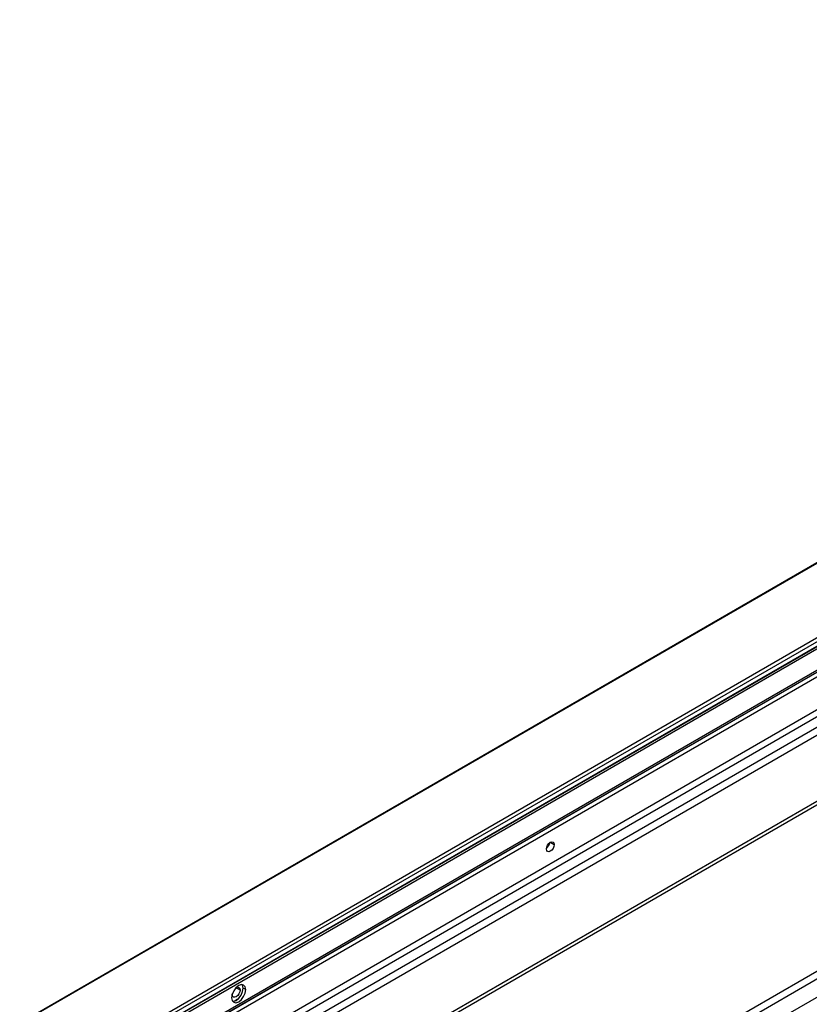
# Model space of a CAD drawing. Header units: millimetres. Extents: x 0 to 1118, y 0 to 864.
# Tile 249 of 254: x 933 to 963, y 744 to 781. Entities that reach past the tile are written whole.
import ezdxf

# ---------------------------------------------------------------- set-up
doc = ezdxf.new("R2010")
doc.units = ezdxf.units.MM

msp = doc.modelspace()

# ---------------------------------------------------------------- linework, layer by layer
at = {"color": 7, "linetype": 'Continuous', "lineweight": 25}
for p, q in [((998.829, 781.191), (855.592, 698.502)), ((855.609, 698.501), (998.845, 781.189)), ((1001.299, 779.773), (858.062, 697.085)), ((858.121, 696.982), (1001.358, 779.671)), ((1001.357, 779.493), (858.121, 696.804)), ((858.135, 696.802), (1001.352, 779.48)), ((859.429, 696.593), (999.908, 777.689)), ((1000.354, 776.51), (858.889, 694.844)), ((858.964, 694.633), (1000.43, 776.3)), ((967.721, 757.012), (892.086, 713.349)), ((967.819, 756.768), (892.185, 713.105)), ((943.792, 740.278), (967.064, 753.713)), ((967.133, 753.879), (943.861, 740.444)), ((971.659, 750.063), (948.752, 736.839)), ((948.84, 736.611), (971.747, 749.835)), ((969.394, 747.779), (949.247, 736.149)), ((941.672, 744.535), (941.578, 744.589)), ((941.165, 744.351), (941.166, 744.371))]:
    msp.add_line(p, q, dxfattribs=at)
at = {"color": 8, "linetype": 'Continuous', "lineweight": 25}
for p, q in [((859.269, 697.373), (999.979, 778.603)), ((999.908, 777.745), (859.429, 696.649)), ((999.908, 777.671), (859.429, 696.574)), ((859.429, 696.411), (999.908, 777.507)), ((953.192, 750.103), (953.339, 750.018)), ((941.46, 744.521), (941.312, 744.606)), ((941.368, 744.169), (941.257, 744.105))]:
    msp.add_line(p, q, dxfattribs=at)
at = {"color": 7, "linetype": 'Continuous', "lineweight": 25, "flags": 128}
for points in [[(953.044, 749.848), (953.056, 749.92), (953.088, 749.993), (953.135, 750.058), (953.192, 750.103), (953.248, 750.123), (953.296, 750.113), (953.328, 750.077), (953.339, 750.018)], [(953.339, 750.018), (953.328, 749.946), (953.296, 749.873), (953.248, 749.808), (953.192, 749.763), (953.135, 749.743), (953.088, 749.753), (953.056, 749.789), (953.044, 749.848)], [(941.672, 744.535), (941.652, 744.64), (941.594, 744.706), (941.508, 744.723), (941.407, 744.688), (941.305, 744.606), (941.219, 744.49), (941.162, 744.357), (941.141, 744.229)], [(941.178, 744.094), (941.211, 744.095), (941.312, 744.13), (941.414, 744.212), (941.5, 744.328), (941.557, 744.46), (941.578, 744.589)], [(941.295, 744.595), (941.312, 744.606), (941.369, 744.626), (941.417, 744.616), (941.448, 744.58), (941.46, 744.521)], [(941.578, 744.589), (941.557, 744.695), (941.541, 744.723)], [(941.141, 744.229), (941.162, 744.123), (941.219, 744.057), (941.305, 744.04), (941.407, 744.075), (941.508, 744.157), (941.594, 744.273), (941.652, 744.406), (941.672, 744.535)], [(941.46, 744.521), (941.448, 744.45), (941.417, 744.376), (941.369, 744.311), (941.312, 744.266), (941.256, 744.246), (941.208, 744.256), (941.176, 744.292), (941.165, 744.351)]]:
    msp.add_lwpolyline(points, dxfattribs=at)
at = {"color": 7, "linetype": 'Continuous', "lineweight": 25}
msp.add_arc((952.845, 750.133), 0.33, 307.3382, 352.6672, dxfattribs=at)

doc.saveas('drawing.dxf')
